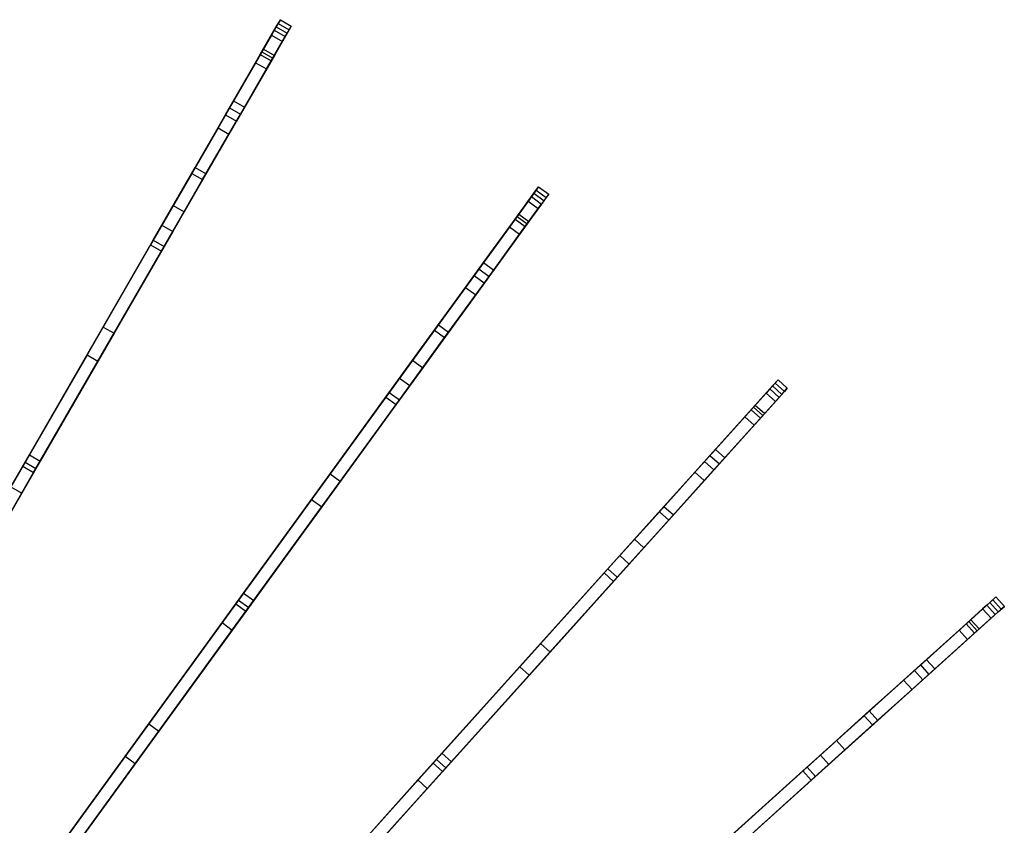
# Model space of a CAD drawing. Extents: x 1 to 71.1, y -35.1 to 35.1.
# Tile 85 of 85: x 50.4 to 62.1, y 20.8 to 30.4. Entities that reach past the tile are written whole.
import ezdxf

# ---------------------------------------------------------------- set-up
doc = ezdxf.new("R2010")
doc.units = 0
doc.header["$LTSCALE"] = 2.54
doc.layers.get('0').update_dxf_attribs({"color": 13, "linetype": 'CONTINUOUS'})

# ---------------------------------------------------------------- blocks, each defined once
blk = doc.blocks.new('LPUMPKIN_L_444_STL')
at = {"color": 0}
for p, q in [((53.468, 30.356, 36.03), (53.273, 30.019, 34.399)), ((53.468, 30.356, 36.03), (53.273, 30.019, 34.399)), ((53.445, 30.317, 38.202), (53.494, 30.401, 37.416)), ((53.445, 30.317, 38.202), (53.494, 30.401, 37.416)), ((53.494, 30.401, 37.416), (53.468, 30.356, 36.03)), ((53.494, 30.401, 37.416), (53.468, 30.356, 36.03)), ((53.468, 30.356, 36.03), (53.597, 30.281, 36.03)), ((53.468, 30.356, 36.03), (53.597, 30.281, 36.03)), ((53.494, 30.401, 37.416), (53.624, 30.326, 37.416)), ((53.494, 30.401, 37.416), (53.624, 30.326, 37.416)), ((53.575, 30.242, 38.202), (53.624, 30.326, 37.416)), ((53.575, 30.242, 38.202), (53.624, 30.326, 37.416)), ((53.624, 30.326, 37.416), (53.597, 30.281, 36.03)), ((53.624, 30.326, 37.416), (53.597, 30.281, 36.03)), ((53.387, 30.217, 37.987), (53.198, 29.889, 39.38)), ((53.387, 30.217, 37.987), (53.198, 29.889, 39.38)), ((53.254, 29.986, 39.503), (53.445, 30.317, 38.202)), ((53.254, 29.986, 39.503), (53.445, 30.317, 38.202)), ((53.292, 30.051, 35.077), (53.421, 30.275, 36.635)), ((53.292, 30.051, 35.077), (53.421, 30.275, 36.635)), ((53.384, 29.911, 39.503), (53.575, 30.242, 38.202)), ((53.384, 29.911, 39.503), (53.575, 30.242, 38.202)), ((53.421, 30.275, 36.635), (53.387, 30.217, 37.987)), ((53.421, 30.275, 36.635), (53.387, 30.217, 37.987)), ((53.387, 30.217, 37.987), (53.517, 30.142, 37.987)), ((53.387, 30.217, 37.987), (53.517, 30.142, 37.987)), ((53.597, 30.281, 36.03), (53.403, 29.944, 34.399)), ((53.597, 30.281, 36.03), (53.403, 29.944, 34.399)), ((53.421, 30.275, 36.635), (53.551, 30.2, 36.635)), ((53.421, 30.275, 36.635), (53.551, 30.2, 36.635)), ((53.445, 30.317, 38.202), (53.575, 30.242, 38.202)), ((53.445, 30.317, 38.202), (53.575, 30.242, 38.202)), ((53.328, 29.814, 39.38), (53.517, 30.142, 37.987)), ((53.328, 29.814, 39.38), (53.517, 30.142, 37.987)), ((53.551, 30.2, 36.635), (53.422, 29.976, 35.077)), ((53.551, 30.2, 36.635), (53.422, 29.976, 35.077)), ((53.517, 30.142, 37.987), (53.551, 30.2, 36.635)), ((53.517, 30.142, 37.987), (53.551, 30.2, 36.635)), ((53.273, 30.019, 34.399), (52.75, 29.112, 31.508)), ((53.273, 30.019, 34.399), (52.75, 29.112, 31.508)), ((52.839, 29.267, 32.354), (53.292, 30.051, 35.077)), ((52.839, 29.267, 32.354), (53.292, 30.051, 35.077)), ((52.934, 29.432, 40.699), (53.254, 29.986, 39.503)), ((52.934, 29.432, 40.699), (53.254, 29.986, 39.503)), ((53.422, 29.976, 35.077), (52.969, 29.192, 32.354)), ((53.422, 29.976, 35.077), (52.969, 29.192, 32.354)), ((53.254, 29.986, 39.503), (53.384, 29.911, 39.503)), ((53.254, 29.986, 39.503), (53.384, 29.911, 39.503)), ((53.273, 30.019, 34.399), (53.403, 29.944, 34.399)), ((53.273, 30.019, 34.399), (53.403, 29.944, 34.399)), ((53.292, 30.051, 35.077), (53.422, 29.976, 35.077)), ((53.292, 30.051, 35.077), (53.422, 29.976, 35.077)), ((53.403, 29.944, 34.399), (52.879, 29.037, 31.508)), ((53.403, 29.944, 34.399), (52.879, 29.037, 31.508)), ((53.198, 29.889, 39.38), (52.888, 29.351, 40.568)), ((53.198, 29.889, 39.38), (52.888, 29.351, 40.568)), ((53.064, 29.357, 40.699), (53.384, 29.911, 39.503)), ((53.064, 29.357, 40.699), (53.384, 29.911, 39.503)), ((53.198, 29.889, 39.38), (53.328, 29.814, 39.38)), ((53.198, 29.889, 39.38), (53.328, 29.814, 39.38)), ((53.018, 29.276, 40.568), (53.328, 29.814, 39.38)), ((53.018, 29.276, 40.568), (53.328, 29.814, 39.38)), ((52.476, 28.639, 41.773), (52.934, 29.432, 40.699)), ((52.476, 28.639, 41.773), (52.934, 29.432, 40.699)), ((52.934, 29.432, 40.699), (53.064, 29.357, 40.699)), ((52.934, 29.432, 40.699), (53.064, 29.357, 40.699)), ((52.215, 28.186, 29.513), (52.839, 29.267, 32.354)), ((52.215, 28.186, 29.513), (52.839, 29.267, 32.354)), ((52.888, 29.351, 40.568), (52.436, 28.569, 41.642)), ((52.888, 29.351, 40.568), (52.436, 28.569, 41.642)), ((52.566, 28.494, 41.642), (53.018, 29.276, 40.568)), ((52.566, 28.494, 41.642), (53.018, 29.276, 40.568)), ((52.606, 28.564, 41.773), (53.064, 29.357, 40.699)), ((52.606, 28.564, 41.773), (53.064, 29.357, 40.699)), ((52.839, 29.267, 32.354), (52.969, 29.192, 32.354)), ((52.839, 29.267, 32.354), (52.969, 29.192, 32.354)), ((52.888, 29.351, 40.568), (53.018, 29.276, 40.568)), ((52.888, 29.351, 40.568), (53.018, 29.276, 40.568)), ((52.969, 29.192, 32.354), (52.345, 28.111, 29.513)), ((52.969, 29.192, 32.354), (52.345, 28.111, 29.513)), ((52.75, 29.112, 31.508), (52.08, 27.952, 28.645)), ((52.75, 29.112, 31.508), (52.08, 27.952, 28.645)), ((52.879, 29.037, 31.508), (52.21, 27.877, 28.645)), ((52.879, 29.037, 31.508), (52.21, 27.877, 28.645)), ((52.75, 29.112, 31.508), (52.879, 29.037, 31.508)), ((52.75, 29.112, 31.508), (52.879, 29.037, 31.508)), ((52.436, 28.569, 41.642), (51.944, 27.717, 42.359)), ((52.436, 28.569, 41.642), (51.944, 27.717, 42.359)), ((51.976, 27.772, 42.495), (52.476, 28.639, 41.773)), ((51.976, 27.772, 42.495), (52.476, 28.639, 41.773)), ((52.106, 27.697, 42.495), (52.606, 28.564, 41.773)), ((52.106, 27.697, 42.495), (52.606, 28.564, 41.773)), ((52.436, 28.569, 41.642), (52.566, 28.494, 41.642)), ((52.436, 28.569, 41.642), (52.566, 28.494, 41.642)), ((52.476, 28.639, 41.773), (52.606, 28.564, 41.773)), ((52.476, 28.639, 41.773), (52.606, 28.564, 41.773)), ((52.074, 27.642, 42.359), (52.566, 28.494, 41.642)), ((52.074, 27.642, 42.359), (52.566, 28.494, 41.642)), ((56.295, 28.022, 39.501), (56.519, 28.331, 38.2)), ((56.295, 28.022, 39.501), (56.519, 28.331, 38.2)), ((56.546, 28.367, 36.038), (56.318, 28.054, 34.408)), ((56.546, 28.367, 36.038), (56.318, 28.054, 34.408)), ((56.519, 28.331, 38.2), (56.576, 28.409, 37.423)), ((56.519, 28.331, 38.2), (56.576, 28.409, 37.423)), ((56.519, 28.331, 38.2), (56.64, 28.243, 38.2)), ((56.519, 28.331, 38.2), (56.64, 28.243, 38.2)), ((56.576, 28.409, 37.423), (56.546, 28.367, 36.038)), ((56.576, 28.409, 37.423), (56.546, 28.367, 36.038)), ((56.546, 28.367, 36.038), (56.667, 28.279, 36.038)), ((56.546, 28.367, 36.038), (56.667, 28.279, 36.038)), ((56.576, 28.409, 37.423), (56.697, 28.321, 37.423)), ((56.576, 28.409, 37.423), (56.697, 28.321, 37.423)), ((56.64, 28.243, 38.2), (56.697, 28.321, 37.423)), ((56.64, 28.243, 38.2), (56.697, 28.321, 37.423)), ((56.697, 28.321, 37.423), (56.667, 28.279, 36.038)), ((56.697, 28.321, 37.423), (56.667, 28.279, 36.038)), ((56.451, 28.237, 37.987), (56.228, 27.93, 39.38)), ((56.451, 28.237, 37.987), (56.228, 27.93, 39.38)), ((56.338, 28.082, 35.077), (56.491, 28.292, 36.635)), ((56.338, 28.082, 35.077), (56.491, 28.292, 36.635)), ((56.416, 27.933, 39.501), (56.64, 28.243, 38.2)), ((56.416, 27.933, 39.501), (56.64, 28.243, 38.2)), ((56.667, 28.279, 36.038), (56.439, 27.966, 34.408)), ((56.667, 28.279, 36.038), (56.439, 27.966, 34.408)), ((56.491, 28.292, 36.635), (56.451, 28.237, 37.987)), ((56.491, 28.292, 36.635), (56.451, 28.237, 37.987)), ((56.451, 28.237, 37.987), (56.572, 28.149, 37.987)), ((56.451, 28.237, 37.987), (56.572, 28.149, 37.987)), ((56.612, 28.203, 36.635), (56.46, 27.994, 35.077)), ((56.612, 28.203, 36.635), (56.46, 27.994, 35.077)), ((56.491, 28.292, 36.635), (56.612, 28.203, 36.635)), ((56.491, 28.292, 36.635), (56.612, 28.203, 36.635)), ((56.572, 28.149, 37.987), (56.612, 28.203, 36.635)), ((56.572, 28.149, 37.987), (56.612, 28.203, 36.635)), ((51.378, 26.736, 26.455), (52.215, 28.186, 29.513)), ((51.378, 26.736, 26.455), (52.215, 28.186, 29.513)), ((52.345, 28.111, 29.513), (51.508, 26.661, 26.455)), ((52.345, 28.111, 29.513), (51.508, 26.661, 26.455)), ((52.215, 28.186, 29.513), (52.345, 28.111, 29.513)), ((52.215, 28.186, 29.513), (52.345, 28.111, 29.513)), ((56.349, 27.842, 39.38), (56.572, 28.149, 37.987)), ((56.349, 27.842, 39.38), (56.572, 28.149, 37.987)), ((56.318, 28.054, 34.408), (55.703, 27.208, 31.518)), ((56.318, 28.054, 34.408), (55.703, 27.208, 31.518)), ((55.806, 27.349, 32.353), (56.338, 28.082, 35.077)), ((55.806, 27.349, 32.353), (56.338, 28.082, 35.077)), ((55.919, 27.505, 40.697), (56.295, 28.022, 39.501)), ((55.919, 27.505, 40.697), (56.295, 28.022, 39.501)), ((56.46, 27.994, 35.077), (55.927, 27.261, 32.353)), ((56.46, 27.994, 35.077), (55.927, 27.261, 32.353)), ((56.295, 28.022, 39.501), (56.416, 27.933, 39.501)), ((56.295, 28.022, 39.501), (56.416, 27.933, 39.501)), ((56.318, 28.054, 34.408), (56.439, 27.966, 34.408)), ((56.318, 28.054, 34.408), (56.439, 27.966, 34.408)), ((56.338, 28.082, 35.077), (56.46, 27.994, 35.077)), ((56.338, 28.082, 35.077), (56.46, 27.994, 35.077)), ((52.08, 27.952, 28.645), (51.186, 26.404, 25.558)), ((52.08, 27.952, 28.645), (51.186, 26.404, 25.558)), ((52.21, 27.877, 28.645), (51.316, 26.329, 25.558)), ((52.21, 27.877, 28.645), (51.316, 26.329, 25.558)), ((52.08, 27.952, 28.645), (52.21, 27.877, 28.645)), ((52.08, 27.952, 28.645), (52.21, 27.877, 28.645)), ((56.439, 27.966, 34.408), (55.825, 27.12, 31.518)), ((56.439, 27.966, 34.408), (55.825, 27.12, 31.518)), ((56.228, 27.93, 39.38), (55.863, 27.428, 40.569)), ((56.228, 27.93, 39.38), (55.863, 27.428, 40.569)), ((56.04, 27.416, 40.697), (56.416, 27.933, 39.501)), ((56.04, 27.416, 40.697), (56.416, 27.933, 39.501)), ((56.228, 27.93, 39.38), (56.349, 27.842, 39.38)), ((56.228, 27.93, 39.38), (56.349, 27.842, 39.38)), ((50.446, 25.123, 43.919), (51.976, 27.772, 42.495)), ((50.446, 25.123, 43.919), (51.976, 27.772, 42.495)), ((51.976, 27.772, 42.495), (52.106, 27.697, 42.495)), ((51.976, 27.772, 42.495), (52.106, 27.697, 42.495)), ((55.985, 27.34, 40.569), (56.349, 27.842, 39.38)), ((55.985, 27.34, 40.569), (56.349, 27.842, 39.38)), ((51.944, 27.717, 42.359), (50.419, 25.075, 43.779)), ((51.944, 27.717, 42.359), (50.419, 25.075, 43.779)), ((50.549, 25, 43.779), (52.074, 27.642, 42.359)), ((50.549, 25, 43.779), (52.074, 27.642, 42.359)), ((50.576, 25.048, 43.919), (52.106, 27.697, 42.495)), ((50.576, 25.048, 43.919), (52.106, 27.697, 42.495)), ((51.944, 27.717, 42.359), (52.074, 27.642, 42.359)), ((51.944, 27.717, 42.359), (52.074, 27.642, 42.359)), ((55.38, 26.763, 41.771), (55.919, 27.505, 40.697)), ((55.38, 26.763, 41.771), (55.919, 27.505, 40.697)), ((55.919, 27.505, 40.697), (56.04, 27.416, 40.697)), ((55.919, 27.505, 40.697), (56.04, 27.416, 40.697)), ((55.863, 27.428, 40.569), (55.332, 26.697, 41.643)), ((55.863, 27.428, 40.569), (55.332, 26.697, 41.643)), ((55.502, 26.675, 41.771), (56.04, 27.416, 40.697)), ((55.502, 26.675, 41.771), (56.04, 27.416, 40.697)), ((55.863, 27.428, 40.569), (55.985, 27.34, 40.569)), ((55.863, 27.428, 40.569), (55.985, 27.34, 40.569)), ((55.072, 26.339, 29.512), (55.806, 27.349, 32.353)), ((55.072, 26.339, 29.512), (55.806, 27.349, 32.353)), ((55.454, 26.609, 41.643), (55.985, 27.34, 40.569)), ((55.454, 26.609, 41.643), (55.985, 27.34, 40.569)), ((55.806, 27.349, 32.353), (55.927, 27.261, 32.353)), ((55.806, 27.349, 32.353), (55.927, 27.261, 32.353)), ((55.703, 27.208, 31.518), (54.917, 26.125, 28.655)), ((55.703, 27.208, 31.518), (54.917, 26.125, 28.655)), ((55.927, 27.261, 32.353), (55.193, 26.251, 29.512)), ((55.927, 27.261, 32.353), (55.193, 26.251, 29.512)), ((55.703, 27.208, 31.518), (55.825, 27.12, 31.518)), ((55.703, 27.208, 31.518), (55.825, 27.12, 31.518)), ((55.825, 27.12, 31.518), (55.038, 26.037, 28.655)), ((55.825, 27.12, 31.518), (55.038, 26.037, 28.655)), ((50.498, 25.212, 23.819), (51.378, 26.736, 26.455)), ((50.498, 25.212, 23.819), (51.378, 26.736, 26.455)), ((51.378, 26.736, 26.455), (51.508, 26.661, 26.455)), ((51.378, 26.736, 26.455), (51.508, 26.661, 26.455)), ((55.332, 26.697, 41.643), (54.754, 25.901, 42.359)), ((55.332, 26.697, 41.643), (54.754, 25.901, 42.359)), ((54.792, 25.954, 42.494), (55.38, 26.763, 41.771)), ((54.792, 25.954, 42.494), (55.38, 26.763, 41.771)), ((54.914, 25.866, 42.494), (55.502, 26.675, 41.771)), ((54.914, 25.866, 42.494), (55.502, 26.675, 41.771)), ((55.332, 26.697, 41.643), (55.454, 26.609, 41.643)), ((55.332, 26.697, 41.643), (55.454, 26.609, 41.643)), ((55.38, 26.763, 41.771), (55.502, 26.675, 41.771)), ((55.38, 26.763, 41.771), (55.502, 26.675, 41.771)), ((51.508, 26.661, 26.455), (50.628, 25.137, 23.819)), ((51.508, 26.661, 26.455), (50.628, 25.137, 23.819)), ((54.875, 25.813, 42.359), (55.454, 26.609, 41.643)), ((54.875, 25.813, 42.359), (55.454, 26.609, 41.643)), ((51.186, 26.404, 25.558), (50.277, 24.83, 22.984)), ((51.186, 26.404, 25.558), (50.277, 24.83, 22.984)), ((51.316, 26.329, 25.558), (50.407, 24.755, 22.984)), ((51.316, 26.329, 25.558), (50.407, 24.755, 22.984)), ((51.186, 26.404, 25.558), (51.316, 26.329, 25.558)), ((51.186, 26.404, 25.558), (51.316, 26.329, 25.558)), ((54.088, 24.985, 26.454), (55.072, 26.339, 29.512)), ((54.088, 24.985, 26.454), (55.072, 26.339, 29.512)), ((55.072, 26.339, 29.512), (55.193, 26.251, 29.512)), ((55.072, 26.339, 29.512), (55.193, 26.251, 29.512)), ((55.193, 26.251, 29.512), (54.209, 24.896, 26.454)), ((55.193, 26.251, 29.512), (54.209, 24.896, 26.454)), ((54.917, 26.125, 28.655), (53.866, 24.68, 25.568)), ((54.917, 26.125, 28.655), (53.866, 24.68, 25.568)), ((54.917, 26.125, 28.655), (55.038, 26.037, 28.655)), ((54.917, 26.125, 28.655), (55.038, 26.037, 28.655)), ((59.368, 26.034, 38.198), (59.433, 26.105, 37.427)), ((59.368, 26.034, 38.198), (59.433, 26.105, 37.427)), ((59.433, 26.105, 37.427), (59.399, 26.068, 36.042)), ((59.433, 26.105, 37.427), (59.399, 26.068, 36.042)), ((59.433, 26.105, 37.427), (59.544, 26.005, 37.427)), ((59.433, 26.105, 37.427), (59.544, 26.005, 37.427)), ((55.038, 26.037, 28.655), (53.988, 24.592, 25.568)), ((55.038, 26.037, 28.655), (53.988, 24.592, 25.568)), ((59.113, 25.75, 39.499), (59.368, 26.034, 38.198)), ((59.113, 25.75, 39.499), (59.368, 26.034, 38.198)), ((59.399, 26.068, 36.042), (59.14, 25.781, 34.412)), ((59.399, 26.068, 36.042), (59.14, 25.781, 34.412)), ((59.162, 25.805, 35.077), (59.336, 25.998, 36.635)), ((59.162, 25.805, 35.077), (59.336, 25.998, 36.635)), ((59.336, 25.998, 36.635), (59.291, 25.947, 37.987)), ((59.336, 25.998, 36.635), (59.291, 25.947, 37.987)), ((59.336, 25.998, 36.635), (59.447, 25.897, 36.635)), ((59.336, 25.998, 36.635), (59.447, 25.897, 36.635)), ((59.368, 26.034, 38.198), (59.48, 25.933, 38.198)), ((59.368, 26.034, 38.198), (59.48, 25.933, 38.198)), ((59.399, 26.068, 36.042), (59.51, 25.967, 36.042)), ((59.399, 26.068, 36.042), (59.51, 25.967, 36.042)), ((59.48, 25.933, 38.198), (59.544, 26.005, 37.427)), ((59.48, 25.933, 38.198), (59.544, 26.005, 37.427)), ((59.544, 26.005, 37.427), (59.51, 25.967, 36.042)), ((59.544, 26.005, 37.427), (59.51, 25.967, 36.042)), ((54.754, 25.901, 42.359), (52.961, 23.433, 43.78)), ((54.754, 25.901, 42.359), (52.961, 23.433, 43.78)), ((52.994, 23.479, 43.919), (54.792, 25.954, 42.494)), ((52.994, 23.479, 43.919), (54.792, 25.954, 42.494)), ((53.116, 23.391, 43.919), (54.914, 25.866, 42.494)), ((53.116, 23.391, 43.919), (54.914, 25.866, 42.494)), ((54.754, 25.901, 42.359), (54.875, 25.813, 42.359)), ((54.754, 25.901, 42.359), (54.875, 25.813, 42.359)), ((54.792, 25.954, 42.494), (54.914, 25.866, 42.494)), ((54.792, 25.954, 42.494), (54.914, 25.866, 42.494)), ((59.291, 25.947, 37.987), (59.037, 25.666, 39.38)), ((59.291, 25.947, 37.987), (59.037, 25.666, 39.38)), ((59.224, 25.65, 39.499), (59.48, 25.933, 38.198)), ((59.224, 25.65, 39.499), (59.48, 25.933, 38.198)), ((59.51, 25.967, 36.042), (59.252, 25.68, 34.412)), ((59.51, 25.967, 36.042), (59.252, 25.68, 34.412)), ((59.447, 25.897, 36.635), (59.274, 25.705, 35.077)), ((59.447, 25.897, 36.635), (59.274, 25.705, 35.077)), ((59.291, 25.947, 37.987), (59.402, 25.847, 37.987)), ((59.291, 25.947, 37.987), (59.402, 25.847, 37.987)), ((59.402, 25.847, 37.987), (59.447, 25.897, 36.635)), ((59.402, 25.847, 37.987), (59.447, 25.897, 36.635)), ((53.082, 23.345, 43.78), (54.875, 25.813, 42.359)), ((53.082, 23.345, 43.78), (54.875, 25.813, 42.359)), ((59.14, 25.781, 34.412), (58.441, 25.004, 31.524)), ((59.14, 25.781, 34.412), (58.441, 25.004, 31.524)), ((58.556, 25.132, 32.353), (59.162, 25.805, 35.077)), ((58.556, 25.132, 32.353), (59.162, 25.805, 35.077)), ((58.685, 25.275, 40.696), (59.113, 25.75, 39.499)), ((58.685, 25.275, 40.696), (59.113, 25.75, 39.499)), ((59.113, 25.75, 39.499), (59.224, 25.65, 39.499)), ((59.113, 25.75, 39.499), (59.224, 25.65, 39.499)), ((59.14, 25.781, 34.412), (59.252, 25.68, 34.412)), ((59.14, 25.781, 34.412), (59.252, 25.68, 34.412)), ((59.148, 25.565, 39.38), (59.402, 25.847, 37.987)), ((59.148, 25.565, 39.38), (59.402, 25.847, 37.987)), ((59.162, 25.805, 35.077), (59.274, 25.705, 35.077)), ((59.162, 25.805, 35.077), (59.274, 25.705, 35.077)), ((59.252, 25.68, 34.412), (58.553, 24.904, 31.524)), ((59.252, 25.68, 34.412), (58.553, 24.904, 31.524)), ((59.037, 25.666, 39.38), (58.621, 25.204, 40.569)), ((59.037, 25.666, 39.38), (58.621, 25.204, 40.569)), ((59.274, 25.705, 35.077), (58.668, 25.032, 32.353)), ((59.274, 25.705, 35.077), (58.668, 25.032, 32.353)), ((58.797, 25.175, 40.696), (59.224, 25.65, 39.499)), ((58.797, 25.175, 40.696), (59.224, 25.65, 39.499)), ((59.037, 25.666, 39.38), (59.148, 25.565, 39.38)), ((59.037, 25.666, 39.38), (59.148, 25.565, 39.38)), ((58.733, 25.104, 40.569), (59.148, 25.565, 39.38)), ((58.733, 25.104, 40.569), (59.148, 25.565, 39.38)), ((58.072, 24.594, 41.771), (58.685, 25.275, 40.696)), ((58.072, 24.594, 41.771), (58.685, 25.275, 40.696)), ((58.685, 25.275, 40.696), (58.797, 25.175, 40.696)), ((58.685, 25.275, 40.696), (58.797, 25.175, 40.696)), ((49.535, 23.545, 21.421), (50.498, 25.212, 23.819)), ((49.535, 23.545, 21.421), (50.498, 25.212, 23.819)), ((50.498, 25.212, 23.819), (50.628, 25.137, 23.819)), ((50.498, 25.212, 23.819), (50.628, 25.137, 23.819)), ((58.621, 25.204, 40.569), (58.017, 24.533, 41.643)), ((58.621, 25.204, 40.569), (58.017, 24.533, 41.643)), ((58.184, 24.494, 41.771), (58.797, 25.175, 40.696)), ((58.184, 24.494, 41.771), (58.797, 25.175, 40.696)), ((58.621, 25.204, 40.569), (58.733, 25.104, 40.569)), ((58.621, 25.204, 40.569), (58.733, 25.104, 40.569)), ((50.419, 25.075, 43.779), (48.442, 21.65, 45.324)), ((50.419, 25.075, 43.779), (48.442, 21.65, 45.324)), ((48.457, 21.676, 45.472), (50.446, 25.123, 43.919)), ((48.457, 21.676, 45.472), (50.446, 25.123, 43.919)), ((48.587, 21.601, 45.472), (50.576, 25.048, 43.919)), ((48.587, 21.601, 45.472), (50.576, 25.048, 43.919)), ((50.628, 25.137, 23.819), (49.665, 23.47, 21.421)), ((50.628, 25.137, 23.819), (49.665, 23.47, 21.421)), ((50.419, 25.075, 43.779), (50.549, 25, 43.779)), ((50.419, 25.075, 43.779), (50.549, 25, 43.779)), ((50.446, 25.123, 43.919), (50.576, 25.048, 43.919)), ((50.446, 25.123, 43.919), (50.576, 25.048, 43.919)), ((57.721, 24.204, 29.511), (58.556, 25.132, 32.353)), ((57.721, 24.204, 29.511), (58.556, 25.132, 32.353)), ((58.668, 25.032, 32.353), (57.832, 24.104, 29.511)), ((58.668, 25.032, 32.353), (57.832, 24.104, 29.511)), ((58.129, 24.433, 41.643), (58.733, 25.104, 40.569)), ((58.129, 24.433, 41.643), (58.733, 25.104, 40.569)), ((58.556, 25.132, 32.353), (58.668, 25.032, 32.353)), ((58.556, 25.132, 32.353), (58.668, 25.032, 32.353)), ((48.572, 21.575, 45.324), (50.549, 25, 43.779)), ((48.572, 21.575, 45.324), (50.549, 25, 43.779)), ((53.053, 23.56, 23.817), (54.088, 24.985, 26.454)), ((53.053, 23.56, 23.817), (54.088, 24.985, 26.454)), ((54.088, 24.985, 26.454), (54.209, 24.896, 26.454)), ((54.088, 24.985, 26.454), (54.209, 24.896, 26.454)), ((58.441, 25.004, 31.524), (57.546, 24.01, 28.66)), ((58.441, 25.004, 31.524), (57.546, 24.01, 28.66)), ((58.441, 25.004, 31.524), (58.553, 24.904, 31.524)), ((58.441, 25.004, 31.524), (58.553, 24.904, 31.524)), ((50.277, 24.83, 22.984), (50.407, 24.755, 22.984)), ((50.277, 24.83, 22.984), (50.407, 24.755, 22.984)), ((54.209, 24.896, 26.454), (53.175, 23.472, 23.817)), ((54.209, 24.896, 26.454), (53.175, 23.472, 23.817)), ((58.553, 24.904, 31.524), (57.657, 23.909, 28.66)), ((58.553, 24.904, 31.524), (57.657, 23.909, 28.66)), ((50.407, 24.755, 22.984), (49.422, 23.049, 20.66)), ((50.407, 24.755, 22.984), (49.422, 23.049, 20.66)), ((53.866, 24.68, 25.568), (52.799, 23.21, 22.993)), ((53.866, 24.68, 25.568), (52.799, 23.21, 22.993)), ((53.866, 24.68, 25.568), (53.988, 24.592, 25.568)), ((53.866, 24.68, 25.568), (53.988, 24.592, 25.568)), ((53.988, 24.592, 25.568), (52.92, 23.122, 22.993)), ((53.988, 24.592, 25.568), (52.92, 23.122, 22.993)), ((57.403, 23.851, 42.494), (58.072, 24.594, 41.771)), ((57.403, 23.851, 42.494), (58.072, 24.594, 41.771)), ((58.072, 24.594, 41.771), (58.184, 24.494, 41.771)), ((58.072, 24.594, 41.771), (58.184, 24.494, 41.771)), ((58.017, 24.533, 41.643), (57.359, 23.802, 42.359)), ((58.017, 24.533, 41.643), (57.359, 23.802, 42.359)), ((57.515, 23.751, 42.494), (58.184, 24.494, 41.771)), ((57.515, 23.751, 42.494), (58.184, 24.494, 41.771)), ((58.017, 24.533, 41.643), (58.129, 24.433, 41.643)), ((58.017, 24.533, 41.643), (58.129, 24.433, 41.643)), ((57.47, 23.701, 42.359), (58.129, 24.433, 41.643)), ((57.47, 23.701, 42.359), (58.129, 24.433, 41.643)), ((56.6, 22.96, 26.453), (57.721, 24.204, 29.511)), ((56.6, 22.96, 26.453), (57.721, 24.204, 29.511)), ((57.832, 24.104, 29.511), (56.712, 22.859, 26.453)), ((57.832, 24.104, 29.511), (56.712, 22.859, 26.453)), ((57.721, 24.204, 29.511), (57.832, 24.104, 29.511)), ((57.721, 24.204, 29.511), (57.832, 24.104, 29.511)), ((57.546, 24.01, 28.66), (56.351, 22.682, 25.573)), ((57.546, 24.01, 28.66), (56.351, 22.682, 25.573)), ((57.546, 24.01, 28.66), (57.657, 23.909, 28.66)), ((57.546, 24.01, 28.66), (57.657, 23.909, 28.66)), ((57.657, 23.909, 28.66), (56.462, 22.582, 25.573)), ((57.657, 23.909, 28.66), (56.462, 22.582, 25.573)), ((57.359, 23.802, 42.359), (55.317, 21.534, 43.78)), ((57.359, 23.802, 42.359), (55.317, 21.534, 43.78)), ((55.356, 21.578, 43.918), (57.403, 23.851, 42.494)), ((55.356, 21.578, 43.918), (57.403, 23.851, 42.494)), ((55.468, 21.477, 43.918), (57.515, 23.751, 42.494)), ((55.468, 21.477, 43.918), (57.515, 23.751, 42.494)), ((57.359, 23.802, 42.359), (57.47, 23.701, 42.359)), ((57.359, 23.802, 42.359), (57.47, 23.701, 42.359)), ((57.403, 23.851, 42.494), (57.515, 23.751, 42.494)), ((57.403, 23.851, 42.494), (57.515, 23.751, 42.494)), ((55.428, 21.434, 43.78), (57.47, 23.701, 42.359)), ((55.428, 21.434, 43.78), (57.47, 23.701, 42.359)), ((51.922, 22.003, 21.42), (53.053, 23.56, 23.817)), ((51.922, 22.003, 21.42), (53.053, 23.56, 23.817)), ((53.053, 23.56, 23.817), (53.175, 23.472, 23.817)), ((53.053, 23.56, 23.817), (53.175, 23.472, 23.817)), ((61.962, 23.451, 38.198), (62.033, 23.516, 37.427)), ((61.962, 23.451, 38.198), (62.033, 23.516, 37.427)), ((62.033, 23.516, 37.427), (61.996, 23.482, 36.042)), ((62.033, 23.516, 37.427), (61.996, 23.482, 36.042)), ((62.033, 23.516, 37.427), (62.134, 23.404, 37.427)), ((62.033, 23.516, 37.427), (62.134, 23.404, 37.427)), ((52.961, 23.433, 43.78), (50.638, 20.236, 45.323)), ((52.961, 23.433, 43.78), (50.638, 20.236, 45.323)), ((50.655, 20.26, 45.472), (52.994, 23.479, 43.919)), ((50.655, 20.26, 45.472), (52.994, 23.479, 43.919)), ((50.777, 20.172, 45.472), (53.116, 23.391, 43.919)), ((50.777, 20.172, 45.472), (53.116, 23.391, 43.919)), ((53.175, 23.472, 23.817), (52.043, 21.915, 21.42)), ((53.175, 23.472, 23.817), (52.043, 21.915, 21.42)), ((52.961, 23.433, 43.78), (53.082, 23.345, 43.78)), ((52.961, 23.433, 43.78), (53.082, 23.345, 43.78)), ((52.994, 23.479, 43.919), (53.116, 23.391, 43.919)), ((52.994, 23.479, 43.919), (53.116, 23.391, 43.919)), ((61.678, 23.196, 39.499), (61.962, 23.451, 38.198)), ((61.678, 23.196, 39.499), (61.962, 23.451, 38.198)), ((61.996, 23.482, 36.042), (61.709, 23.224, 34.412)), ((61.996, 23.482, 36.042), (61.709, 23.224, 34.412)), ((61.733, 23.245, 35.077), (61.926, 23.419, 36.635)), ((61.733, 23.245, 35.077), (61.926, 23.419, 36.635)), ((61.926, 23.419, 36.635), (61.875, 23.374, 37.987)), ((61.926, 23.419, 36.635), (61.875, 23.374, 37.987)), ((61.926, 23.419, 36.635), (62.026, 23.307, 36.635)), ((61.926, 23.419, 36.635), (62.026, 23.307, 36.635)), ((61.962, 23.451, 38.198), (62.062, 23.34, 38.198)), ((61.962, 23.451, 38.198), (62.062, 23.34, 38.198)), ((61.996, 23.482, 36.042), (62.096, 23.37, 36.042)), ((61.996, 23.482, 36.042), (62.096, 23.37, 36.042)), ((62.062, 23.34, 38.198), (62.134, 23.404, 37.427)), ((62.062, 23.34, 38.198), (62.134, 23.404, 37.427)), ((62.134, 23.404, 37.427), (62.096, 23.37, 36.042)), ((62.134, 23.404, 37.427), (62.096, 23.37, 36.042)), ((50.759, 20.147, 45.323), (53.082, 23.345, 43.78)), ((50.759, 20.147, 45.323), (53.082, 23.345, 43.78)), ((61.875, 23.374, 37.987), (61.593, 23.12, 39.38)), ((61.875, 23.374, 37.987), (61.593, 23.12, 39.38)), ((61.778, 23.085, 39.499), (62.062, 23.34, 38.198)), ((61.778, 23.085, 39.499), (62.062, 23.34, 38.198)), ((62.096, 23.37, 36.042), (61.809, 23.112, 34.412)), ((62.096, 23.37, 36.042), (61.809, 23.112, 34.412)), ((62.026, 23.307, 36.635), (61.833, 23.134, 35.077)), ((62.026, 23.307, 36.635), (61.833, 23.134, 35.077)), ((61.875, 23.374, 37.987), (61.976, 23.262, 37.987)), ((61.875, 23.374, 37.987), (61.976, 23.262, 37.987)), ((61.976, 23.262, 37.987), (62.026, 23.307, 36.635)), ((61.976, 23.262, 37.987), (62.026, 23.307, 36.635)), ((52.799, 23.21, 22.993), (51.641, 21.616, 20.668)), ((52.799, 23.21, 22.993), (51.641, 21.616, 20.668)), ((52.799, 23.21, 22.993), (52.92, 23.122, 22.993)), ((52.799, 23.21, 22.993), (52.92, 23.122, 22.993)), ((61.709, 23.224, 34.412), (60.932, 22.524, 31.524)), ((61.709, 23.224, 34.412), (60.932, 22.524, 31.524)), ((61.06, 22.64, 32.353), (61.733, 23.245, 35.077)), ((61.06, 22.64, 32.353), (61.733, 23.245, 35.077)), ((61.203, 22.768, 40.696), (61.678, 23.196, 39.499)), ((61.203, 22.768, 40.696), (61.678, 23.196, 39.499)), ((61.678, 23.196, 39.499), (61.778, 23.085, 39.499)), ((61.678, 23.196, 39.499), (61.778, 23.085, 39.499)), ((61.694, 23.008, 39.38), (61.976, 23.262, 37.987)), ((61.694, 23.008, 39.38), (61.976, 23.262, 37.987)), ((61.709, 23.224, 34.412), (61.809, 23.112, 34.412)), ((61.709, 23.224, 34.412), (61.809, 23.112, 34.412)), ((61.733, 23.245, 35.077), (61.833, 23.134, 35.077)), ((61.733, 23.245, 35.077), (61.833, 23.134, 35.077)), ((52.92, 23.122, 22.993), (51.762, 21.528, 20.668)), ((52.92, 23.122, 22.993), (51.762, 21.528, 20.668)), ((61.809, 23.112, 34.412), (61.032, 22.413, 31.524)), ((61.809, 23.112, 34.412), (61.032, 22.413, 31.524)), ((61.593, 23.12, 39.38), (61.132, 22.705, 40.569)), ((61.593, 23.12, 39.38), (61.132, 22.705, 40.569)), ((61.833, 23.134, 35.077), (61.16, 22.528, 32.353)), ((61.833, 23.134, 35.077), (61.16, 22.528, 32.353)), ((61.304, 22.657, 40.696), (61.778, 23.085, 39.499)), ((61.304, 22.657, 40.696), (61.778, 23.085, 39.499)), ((61.593, 23.12, 39.38), (61.694, 23.008, 39.38)), ((61.593, 23.12, 39.38), (61.694, 23.008, 39.38)), ((55.422, 21.651, 23.817), (56.6, 22.96, 26.453)), ((55.422, 21.651, 23.817), (56.6, 22.96, 26.453)), ((56.6, 22.96, 26.453), (56.712, 22.859, 26.453)), ((56.6, 22.96, 26.453), (56.712, 22.859, 26.453)), ((61.233, 22.593, 40.569), (61.694, 23.008, 39.38)), ((61.233, 22.593, 40.569), (61.694, 23.008, 39.38)), ((56.712, 22.859, 26.453), (55.534, 21.551, 23.817)), ((56.712, 22.859, 26.453), (55.534, 21.551, 23.817)), ((56.351, 22.682, 25.573), (55.136, 21.333, 22.998)), ((56.351, 22.682, 25.573), (55.136, 21.333, 22.998)), ((56.351, 22.682, 25.573), (56.462, 22.582, 25.573)), ((56.351, 22.682, 25.573), (56.462, 22.582, 25.573)), ((61.132, 22.705, 40.569), (60.461, 22.1, 41.643)), ((61.132, 22.705, 40.569), (60.461, 22.1, 41.643)), ((60.522, 22.156, 41.771), (61.203, 22.768, 40.696)), ((60.522, 22.156, 41.771), (61.203, 22.768, 40.696)), ((61.132, 22.705, 40.569), (61.233, 22.593, 40.569)), ((61.132, 22.705, 40.569), (61.233, 22.593, 40.569)), ((61.203, 22.768, 40.696), (61.304, 22.657, 40.696)), ((61.203, 22.768, 40.696), (61.304, 22.657, 40.696)), ((56.462, 22.582, 25.573), (55.247, 21.232, 22.998)), ((56.462, 22.582, 25.573), (55.247, 21.232, 22.998)), ((60.132, 21.804, 29.511), (61.06, 22.64, 32.353)), ((60.132, 21.804, 29.511), (61.06, 22.64, 32.353)), ((60.561, 21.989, 41.643), (61.233, 22.593, 40.569)), ((60.561, 21.989, 41.643), (61.233, 22.593, 40.569)), ((60.623, 22.044, 41.771), (61.304, 22.657, 40.696)), ((60.623, 22.044, 41.771), (61.304, 22.657, 40.696)), ((61.06, 22.64, 32.353), (61.16, 22.528, 32.353)), ((61.06, 22.64, 32.353), (61.16, 22.528, 32.353)), ((60.932, 22.524, 31.524), (59.938, 21.629, 28.66)), ((60.932, 22.524, 31.524), (59.938, 21.629, 28.66)), ((61.16, 22.528, 32.353), (60.232, 21.693, 29.511)), ((61.16, 22.528, 32.353), (60.232, 21.693, 29.511)), ((60.932, 22.524, 31.524), (61.032, 22.413, 31.524)), ((60.932, 22.524, 31.524), (61.032, 22.413, 31.524)), ((61.032, 22.413, 31.524), (60.038, 21.518, 28.66)), ((61.032, 22.413, 31.524), (60.038, 21.518, 28.66)), ((60.461, 22.1, 41.643), (59.73, 21.442, 42.359)), ((60.461, 22.1, 41.643), (59.73, 21.442, 42.359)), ((59.779, 21.486, 42.494), (60.522, 22.156, 41.771)), ((59.779, 21.486, 42.494), (60.522, 22.156, 41.771)), ((60.461, 22.1, 41.643), (60.561, 21.989, 41.643)), ((60.461, 22.1, 41.643), (60.561, 21.989, 41.643)), ((60.522, 22.156, 41.771), (60.623, 22.044, 41.771)), ((60.522, 22.156, 41.771), (60.623, 22.044, 41.771)), ((50.712, 20.337, 19.29), (51.922, 22.003, 21.42)), ((50.712, 20.337, 19.29), (51.922, 22.003, 21.42)), ((51.922, 22.003, 21.42), (52.043, 21.915, 21.42)), ((51.922, 22.003, 21.42), (52.043, 21.915, 21.42)), ((59.83, 21.33, 42.359), (60.561, 21.989, 41.643)), ((59.83, 21.33, 42.359), (60.561, 21.989, 41.643)), ((59.879, 21.375, 42.494), (60.623, 22.044, 41.771)), ((59.879, 21.375, 42.494), (60.623, 22.044, 41.771)), ((52.043, 21.915, 21.42), (50.833, 20.249, 19.29)), ((52.043, 21.915, 21.42), (50.833, 20.249, 19.29)), ((58.888, 20.684, 26.453), (60.132, 21.804, 29.511)), ((58.888, 20.684, 26.453), (60.132, 21.804, 29.511)), ((60.132, 21.804, 29.511), (60.232, 21.693, 29.511)), ((60.132, 21.804, 29.511), (60.232, 21.693, 29.511)), ((54.134, 20.221, 21.42), (55.422, 21.651, 23.817)), ((54.134, 20.221, 21.42), (55.422, 21.651, 23.817)), ((55.422, 21.651, 23.817), (55.534, 21.551, 23.817)), ((55.422, 21.651, 23.817), (55.534, 21.551, 23.817)), ((59.938, 21.629, 28.66), (58.61, 20.434, 25.573)), ((59.938, 21.629, 28.66), (58.61, 20.434, 25.573)), ((60.232, 21.693, 29.511), (58.988, 20.572, 26.453)), ((60.232, 21.693, 29.511), (58.988, 20.572, 26.453)), ((59.938, 21.629, 28.66), (60.038, 21.518, 28.66)), ((59.938, 21.629, 28.66), (60.038, 21.518, 28.66)), ((51.641, 21.616, 20.668), (50.407, 19.918, 18.613)), ((51.641, 21.616, 20.668), (50.407, 19.918, 18.613)), ((51.762, 21.528, 20.668), (50.528, 19.83, 18.613)), ((51.762, 21.528, 20.668), (50.528, 19.83, 18.613)), ((51.641, 21.616, 20.668), (51.762, 21.528, 20.668)), ((51.641, 21.616, 20.668), (51.762, 21.528, 20.668)), ((55.317, 21.534, 43.78), (52.673, 18.598, 45.323)), ((55.317, 21.534, 43.78), (52.673, 18.598, 45.323)), ((52.693, 18.621, 45.471), (55.356, 21.578, 43.918)), ((52.693, 18.621, 45.471), (55.356, 21.578, 43.918)), ((55.534, 21.551, 23.817), (54.246, 20.121, 21.42)), ((55.534, 21.551, 23.817), (54.246, 20.121, 21.42)), ((55.317, 21.534, 43.78), (55.428, 21.434, 43.78)), ((55.317, 21.534, 43.78), (55.428, 21.434, 43.78)), ((55.356, 21.578, 43.918), (55.468, 21.477, 43.918)), ((55.356, 21.578, 43.918), (55.468, 21.477, 43.918)), ((60.038, 21.518, 28.66), (58.711, 20.322, 25.573)), ((60.038, 21.518, 28.66), (58.711, 20.322, 25.573)), ((52.785, 18.498, 45.323), (55.428, 21.434, 43.78)), ((52.785, 18.498, 45.323), (55.428, 21.434, 43.78)), ((52.805, 18.52, 45.471), (55.468, 21.477, 43.918)), ((52.805, 18.52, 45.471), (55.468, 21.477, 43.918)), ((59.73, 21.442, 42.359), (57.462, 19.4, 43.78)), ((59.73, 21.442, 42.359), (57.462, 19.4, 43.78)), ((57.506, 19.439, 43.918), (59.779, 21.486, 42.494)), ((57.506, 19.439, 43.918), (59.779, 21.486, 42.494)), ((59.73, 21.442, 42.359), (59.83, 21.33, 42.359)), ((59.73, 21.442, 42.359), (59.83, 21.33, 42.359)), ((59.779, 21.486, 42.494), (59.879, 21.375, 42.494)), ((59.779, 21.486, 42.494), (59.879, 21.375, 42.494)), ((55.136, 21.333, 22.998), (53.817, 19.869, 20.672)), ((55.136, 21.333, 22.998), (53.817, 19.869, 20.672)), ((55.136, 21.333, 22.998), (55.247, 21.232, 22.998)), ((55.136, 21.333, 22.998), (55.247, 21.232, 22.998)), ((57.563, 19.289, 43.78), (59.83, 21.33, 42.359)), ((57.563, 19.289, 43.78), (59.83, 21.33, 42.359)), ((57.606, 19.328, 43.918), (59.879, 21.375, 42.494)), ((57.606, 19.328, 43.918), (59.879, 21.375, 42.494)), ((55.247, 21.232, 22.998), (53.929, 19.768, 20.672)), ((55.247, 21.232, 22.998), (53.929, 19.768, 20.672))]:
    blk.add_line(p, q, dxfattribs=at)

msp = doc.modelspace()

# ---------------------------------------------------------------- block references
at = {"color": 253}
msp.add_blockref('LPUMPKIN_L_444_STL', (0, 0), dxfattribs=at)

doc.saveas('drawing.dxf')
